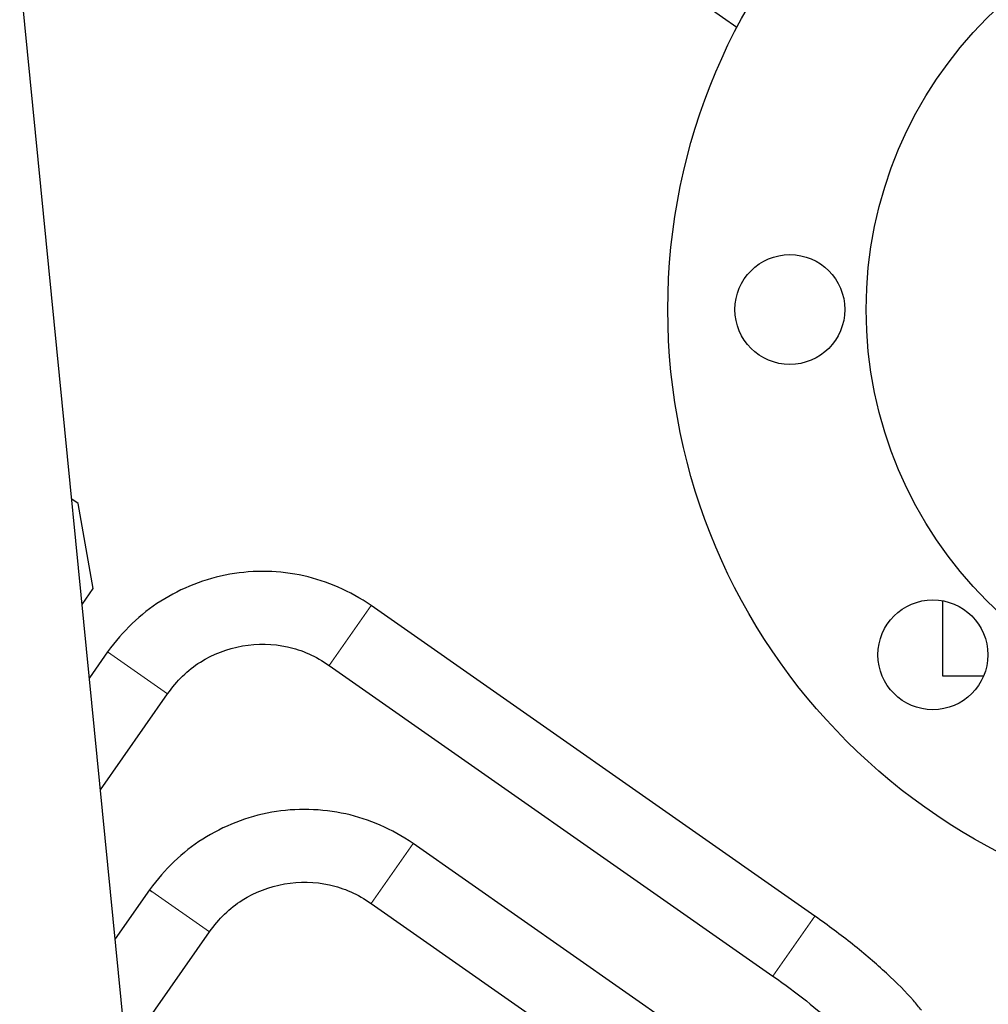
# Model space of a CAD drawing. Header units: inches. Extents: x 0 to 23760, y -13 to 16800.
# Tile 14 of 209: x 3798 to 3956, y 8109 to 8270. Entities that reach past the tile are written whole.
import ezdxf

# ---------------------------------------------------------------- set-up
doc = ezdxf.new("R2010")
doc.units = ezdxf.units.IN
doc.layers.add('254', color=7, linetype='Continuous', true_color=0xffffff)

msp = doc.modelspace()

# ---------------------------------------------------------------- linework, layer by layer
at = {"layer": '254', "color": 2, "linetype": 'Continuous', "lineweight": 25}
for p, q in [((3915.265, 8268.624), (3832.19, 8326.794)), ((3817.695, 8075.958), (3797.762, 8277.625)), ((3807.347, 8190.632), (3806.287, 8191.375)), ((3809.803, 8176.705), (3807.347, 8190.632)), ((3807.991, 8174.117), (3809.803, 8176.705)), ((3928.066, 8123.025), (3855.337, 8173.95)), ((3948.956, 8174.714), (3948.956, 8162.419)), ((3812.163, 8166.337), (3809.181, 8162.078)), ((3848.454, 8164.12), (3921.183, 8113.195)), ((3948.956, 8162.419), (3955.708, 8162.419)), ((3810.99, 8143.74), (3821.993, 8159.454)), ((3937.56, 8082.195), (3862.214, 8134.953)), ((3819.039, 8127.341), (3813.408, 8119.298)), ((3819.039, 8127.341), (3819.428, 8127.068)), ((3855.331, 8125.124), (3930.677, 8072.365)), ((3815.22, 8100.965), (3828.869, 8120.458))]:
    msp.add_line(p, q, dxfattribs=at)
at = {"layer": '254', "color": 110, "linetype": 'Continuous', "lineweight": 13}
for p, q in [((3848.454, 8164.12), (3855.337, 8173.95)), ((3821.993, 8159.454), (3812.163, 8166.337)), ((3862.214, 8134.953), (3855.331, 8125.124)), ((3819.428, 8127.068), (3828.869, 8120.458)), ((3921.183, 8113.195), (3928.066, 8123.025))]:
    msp.add_line(p, q, dxfattribs=at)
at = {"layer": '254', "color": 2, "linetype": 'Continuous', "lineweight": 25}
for centre, radius in [((4003.956, 8222.419), 100), ((4003.956, 8222.419), 67.5), ((3923.956, 8222.419), 9), ((3947.387, 8165.851), 9)]:
    msp.add_circle(centre, radius, dxfattribs=at)
for points, knots in [([(3855.337, 8173.95), (3851.827, 8176.312), (3844.535, 8179.521), (3832.034, 8179.877), (3820.409, 8175.267), (3814.654, 8169.758), (3812.163, 8166.337)], [0, 0, 0, 0, 0.2490766, 0.5, 0.7509234, 1, 1, 1, 1]), ([(3821.993, 8159.454), (3823.513, 8161.608), (3827.019, 8165.032), (3834.166, 8167.786), (3841.824, 8167.643), (3846.289, 8165.624), (3848.454, 8164.12)], [0, 0, 0, 0, 0.2514741, 0.5, 0.7485259, 1, 1, 1, 1]), ([(3862.213, 8134.953), (3858.703, 8137.316), (3851.411, 8140.524), (3838.91, 8140.881), (3827.285, 8136.27), (3821.53, 8130.761), (3819.039, 8127.34)], [0, 0, 0, 0, 0.2490767, 0.5, 0.7509233, 1, 1, 1, 1]), ([(3828.869, 8120.458), (3830.389, 8122.611), (3833.895, 8126.036), (3841.042, 8128.79), (3848.7, 8128.646), (3853.166, 8126.627), (3855.331, 8125.124)], [0, 0, 0, 0, 0.2514741, 0.5, 0.7485259, 1, 1, 1, 1]), ([(3945.523, 8107.607), (3945.123, 8108.123), (3943.587, 8109.979), (3940.023, 8113.593), (3934.365, 8118.419), (3930.241, 8121.497), (3928.066, 8123.025)], [0, 0, 0, 0, 0.1214555, 0.4188202, 0.7118369, 1, 1, 1, 1]), ([(3921.183, 8113.195), (3923.142, 8111.82), (3926.744, 8109.154), (3931.46, 8105.205), (3934.267, 8102.448), (3935.394, 8101.13), (3935.679, 8100.772)], [0, 0, 0, 0, 0.2996612, 0.5938013, 0.8829337, 1, 1, 1, 1])]:
    msp.add_open_spline(points, degree=3, knots=knots, dxfattribs=at)

doc.saveas('drawing.dxf')
